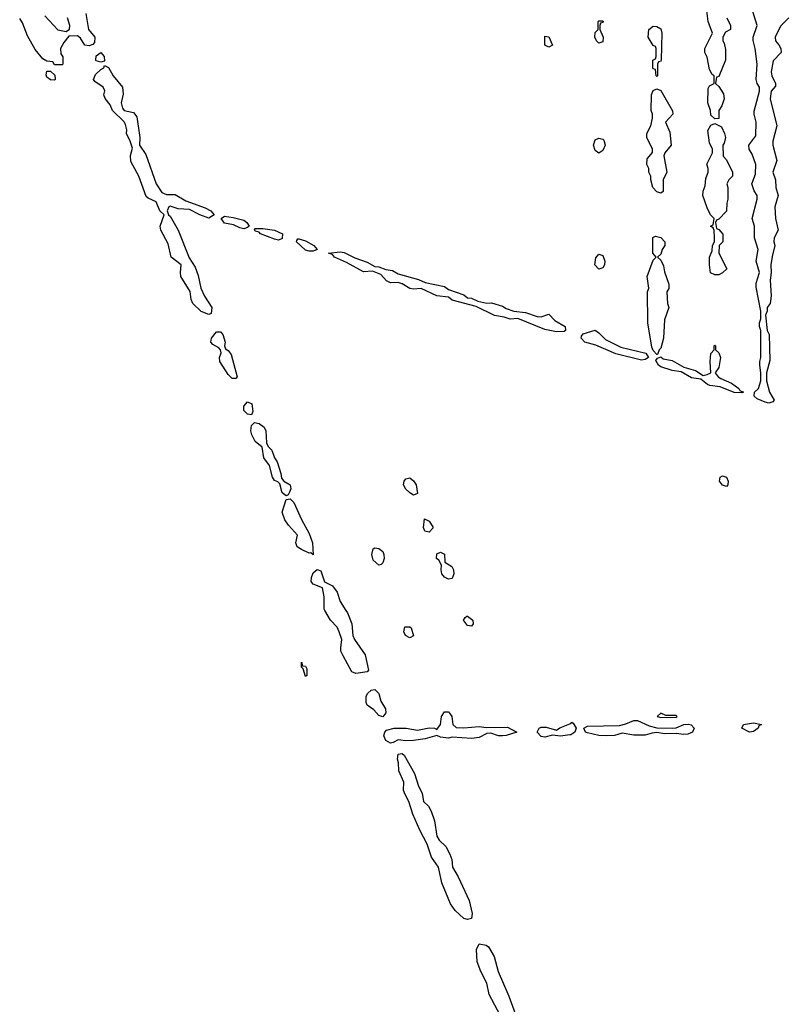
# Model space of a CAD drawing. Header units: inches. Extents: x 2769379 to 2883802, y 684208 to 828654.
# Tile 231 of 256: x 2827150 to 2831100, y 767960 to 773060. Entities that reach past the tile are written whole.
import ezdxf

# ---------------------------------------------------------------- set-up
doc = ezdxf.new("R2010")
doc.units = ezdxf.units.IN
doc.header["$MEASUREMENT"] = 0
for name, color, linetype in [('C8726', 7, 'Continuous'), ('C8727', 7, 'Continuous'), ('C8736', 7, 'Continuous'), ('C8737', 7, 'Continuous')]:
    doc.layers.add(name, color=color, linetype=linetype)

msp = doc.modelspace()

# ---------------------------------------------------------------- linework, layer by layer
at = {"layer": 'C8726', "color": 2, "elevation": 2}
for points in [[(2828838.7, 770000), (2828846.9, 769986.9), (2828870.8, 769930), (2828876, 769870), (2828884, 769850), (2828938.8, 769770), (2828956, 769690), (2828950, 769682), (2828890, 769673.3), (2828870, 769682), (2828824.5, 769764.5), (2828814, 769790), (2828812.8, 769807.2), (2828818.4, 769850), (2828805.4, 769890), (2828793.6, 769913.6), (2828760.4, 769950), (2828731.1, 770000)], [(2830000, 769355.4), (2829950, 769348.3), (2829910, 769354), (2829870, 769343.8), (2829850, 769346.6), (2829829.8, 769370), (2829841.1, 769390), (2829850, 769395.6), (2829876.3, 769396.3), (2829930, 769379.5), (2829948.1, 769391.9), (2830000, 769412.8)], [(2829654.2, 767874.2), (2829581.4, 768010), (2829568.8, 768070), (2829538.4, 768130), (2829519.8, 768179.8), (2829516.6, 768243.4), (2829530, 768274), (2829566, 768266), (2829577.6, 768257.6), (2829607, 768207), (2829628.8, 768130), (2829682.4, 768002.4), (2829747, 767827)]]:
    msp.add_lwpolyline(points, dxfattribs=at)
for points in [[(2829490, 769918), (2829470, 769922), (2829448.7, 769950), (2829456.4, 769963.6), (2829466, 769970), (2829470, 769971.3), (2829496, 769950), (2829498, 769930)], [(2829170, 769859), (2829148.7, 769870), (2829139, 769890), (2829145.2, 769914.8), (2829170, 769916), (2829178, 769910), (2829190, 769868)], [(2828630, 769658), (2828618, 769698), (2828610, 769706), (2828610, 769732), (2828614, 769714), (2828630, 769712), (2828636.9, 769696.9), (2828636.9, 769663.1)], [(2829030, 769449.4), (2829010, 769456), (2828984.7, 769484.7), (2828950, 769509.6), (2828943.6, 769523.6), (2828944.9, 769555.1), (2828952, 769570), (2828970, 769588), (2828990, 769591.3), (2829010.5, 769570.5), (2829020.7, 769530), (2829044, 769490), (2829046.8, 769470)], [(2829450, 769392), (2829530, 769398.4), (2829565.7, 769394.3), (2829675.6, 769395.6), (2829724.7, 769370), (2829670, 769352), (2829650.2, 769349.8), (2829630, 769349.8), (2829590, 769364.4), (2829570, 769363.1), (2829530, 769342.2), (2829490, 769336.5), (2829390, 769343.5), (2829370, 769338.7), (2829330, 769344.4), (2829310, 769353.2), (2829250, 769335.8), (2829190, 769327.2), (2829150, 769324.5), (2829110.4, 769329.6), (2829084.7, 769315.3), (2829070, 769313), (2829046.4, 769326.3), (2829036.4, 769350), (2829041.7, 769370), (2829050, 769379.5), (2829089.8, 769390.2), (2829151, 769391), (2829210, 769379.6), (2829270, 769392.9), (2829298, 769390), (2829310, 769384), (2829329.7, 769410), (2829334.3, 769450), (2829350, 769475.5), (2829370, 769475.5), (2829381.8, 769461.8), (2829388.7, 769450), (2829393.4, 769410), (2829410, 769394.6)], [(2829470, 768399.5), (2829450, 768405.1), (2829405.5, 768445.5), (2829381.1, 768481.1), (2829335.5, 768590), (2829319.8, 768670), (2829282.7, 768722.7), (2829261, 768790), (2829221.7, 768861.7), (2829185.3, 768945.3), (2829165.1, 769010), (2829144, 769050), (2829138.5, 769070), (2829139.8, 769110), (2829112.8, 769170), (2829111.6, 769210), (2829106, 769230), (2829110, 769256), (2829130, 769258.4), (2829140.5, 769250), (2829194.9, 769154.9), (2829215.5, 769090), (2829233.8, 769053.8), (2829242, 769010), (2829266.9, 768986.9), (2829280.9, 768960.9), (2829298, 768910), (2829310, 768831.3), (2829323, 768810), (2829357.4, 768777.4), (2829378.3, 768738.3), (2829387.2, 768710), (2829390.7, 768670), (2829421.1, 768621.1), (2829478.3, 768498.3), (2829493.4, 768430), (2829490, 768404)]]:
    msp.add_lwpolyline(points, close=True, dxfattribs=at)
at = {"layer": 'C8727', "color": 2, "elevation": 2}
for points in [[(2827492.3, 773092.3), (2827506, 773010), (2827539.1, 772970), (2827537.3, 772942.7), (2827528.4, 772931.6), (2827510, 772924.2), (2827487.2, 772927.2), (2827464.5, 772964.5), (2827450, 772977.2), (2827404.7, 772975.3), (2827378, 772942), (2827362, 772910), (2827363.6, 772883.6), (2827372.7, 772867.3), (2827374, 772830), (2827370, 772826), (2827330, 772826), (2827322, 772842), (2827290, 772846), (2827270, 772858), (2827230, 772905.2), (2827190, 772977.2), (2827164, 773044), (2827150, 773066)], [(2827279.8, 773079.8), (2827347.3, 773007.3), (2827390, 772998), (2827408.7, 773011.3), (2827409, 773030), (2827396.9, 773070)], [(2828731.1, 770000), (2828727, 770007), (2828727.6, 770070), (2828717.4, 770117.4), (2828670, 770136.2), (2828659.7, 770150), (2828661.1, 770170), (2828670, 770194.8), (2828690, 770212), (2828710, 770204.7), (2828727.9, 770147.9), (2828770, 770126.8), (2828794.4, 770094.4), (2828810, 770046), (2828838.7, 770000)]]:
    msp.add_lwpolyline(points, dxfattribs=at)
for points in [[(2829890, 772918), (2829870, 772928.7), (2829870, 772974), (2829891.1, 772971.1), (2829910, 772928)], [(2827570, 772839.3), (2827546.9, 772846.9), (2827543.7, 772850), (2827546.9, 772873.1), (2827570.4, 772890.4), (2827586.8, 772870), (2827590, 772846)], [(2827910, 772154.9), (2827955.1, 772155.1), (2828010, 772122), (2828110, 772086), (2828139.1, 772070), (2828158, 772050), (2828130, 772032), (2828082.7, 772050), (2828030, 772077.2), (2827970, 772080.5), (2827930, 772094), (2827922.8, 772090), (2827914, 772070), (2827921, 772050), (2827930, 772042.8), (2827970.4, 771970), (2828027, 771827), (2828058.3, 771778.3), (2828075.1, 771735.1), (2828088, 771670), (2828107.8, 771627.8), (2828144.9, 771570), (2828142, 771538), (2828130, 771532.3), (2828089.2, 771549.2), (2828046.9, 771590), (2828038.5, 771610), (2828032.7, 771652.7), (2827984.8, 771730), (2827982, 771750), (2827985.6, 771790), (2827934.3, 771830), (2827919.1, 771899.1), (2827880.4, 771970), (2827877.3, 771990), (2827899, 772050), (2827875.1, 772070), (2827857.4, 772117.4), (2827815.4, 772135.4), (2827804.8, 772144.8), (2827766.6, 772250), (2827725.1, 772325.1), (2827723.5, 772356.5), (2827734, 772394), (2827722.9, 772430), (2827703.6, 772470), (2827705.1, 772490), (2827697.4, 772517.4), (2827690.8, 772530.8), (2827630, 772589.2), (2827619.4, 772619.4), (2827592.4, 772652.4), (2827586, 772670), (2827591, 772691), (2827582, 772710), (2827539.4, 772739.4), (2827531.5, 772750), (2827543.3, 772776.7), (2827570, 772802.4), (2827585.2, 772810), (2827590, 772822), (2827610, 772812), (2827633.4, 772770), (2827683, 772710), (2827686, 772674), (2827676.3, 772630), (2827681.7, 772601.7), (2827691.3, 772590), (2827739.3, 772579.3), (2827756.4, 772556.4), (2827772.7, 772450), (2827770.8, 772410), (2827802.6, 772362.6), (2827857.4, 772210), (2827885.3, 772165.3)], [(2827330, 772746), (2827310, 772748), (2827290, 772762), (2827286.3, 772773.7), (2827290, 772794), (2827310, 772794), (2827332.7, 772772.7), (2827334, 772750)], [(2828310, 771977), (2828290, 771981.6), (2828257.6, 771997.6), (2828210, 772006), (2828193.2, 772030), (2828210, 772042), (2828256, 772036), (2828310, 772022), (2828326.8, 772010), (2828338, 771990), (2828330, 771984)], [(2828490, 771918.7), (2828470, 771922.6), (2828397.2, 771950), (2828390, 771959), (2828370, 771965.2), (2828365.6, 771974.4), (2828370, 771978), (2828410, 771978.4), (2828470.2, 771970.2), (2828510.3, 771950.3), (2828510, 771927)], [(2828650, 771860.5), (2828630, 771866.6), (2828583.7, 771910), (2828584.5, 771915.5), (2828590, 771924.7), (2828595.3, 771924.7), (2828630, 771913.7), (2828674, 771890), (2828690, 771869.2), (2828670, 771860.9)], [(2829570, 771592.4), (2829593.2, 771593.2), (2829650, 771576.4), (2829670, 771563.8), (2829710, 771550.3), (2829770, 771544.2), (2829830, 771523.1), (2829850, 771520.5), (2829890, 771534), (2829921.4, 771501.4), (2829975.5, 771470), (2829976.3, 771450), (2829970, 771445.6), (2829930, 771442.6), (2829870, 771455.1), (2829730, 771512.3), (2829690, 771508.2), (2829659.5, 771519.5), (2829608.6, 771528.6), (2829514.8, 771574.8), (2829390, 771608), (2829370, 771622), (2829309.8, 771629.7), (2829230, 771668), (2829190, 771663.9), (2829170, 771667.1), (2829131.3, 771691.3), (2829110, 771698.4), (2829070, 771696.2), (2829050, 771706.6), (2829019.8, 771739.7), (2828977.6, 771757.6), (2828930, 771754), (2828842.5, 771802.5), (2828781.2, 771830), (2828770, 771844), (2828748.7, 771850), (2828810, 771857.6), (2828830, 771853.4), (2828885.7, 771825.7), (2828950, 771804.9), (2828990, 771782), (2829010, 771780.5), (2829046.2, 771766.2), (2829080.3, 771760.3), (2829110, 771743), (2829214.7, 771714.7), (2829250, 771698.4), (2829350, 771678.4), (2829370, 771662), (2829450, 771634), (2829470, 771619.1), (2829490, 771617), (2829522, 771602)], [(2828250, 771202), (2828230, 771222), (2828186.9, 771290), (2828185.1, 771310), (2828193.6, 771333.6), (2828189.4, 771350), (2828180.9, 771360.9), (2828150, 771376.9), (2828139.7, 771390), (2828143.5, 771410), (2828170, 771443), (2828190, 771444), (2828202, 771430), (2828213.4, 771390), (2828210.8, 771370), (2828215.3, 771355.3), (2828230, 771346), (2828245.5, 771325.5), (2828276, 771210), (2828270, 771202)], [(2828350, 771014), (2828330, 771016.9), (2828310, 771035.3), (2828310, 771058.8), (2828330, 771080.5), (2828352.4, 771070), (2828357.1, 771030)], [(2828530, 770593.2), (2828509.6, 770610), (2828496.5, 770656.5), (2828486.8, 770666.8), (2828470, 770673.2), (2828459.5, 770690), (2828444.2, 770750), (2828414.7, 770790), (2828405.3, 770845.3), (2828370, 770875.8), (2828352, 770910), (2828347, 770930), (2828350, 770958), (2828366, 770974), (2828390, 770968.2), (2828415.5, 770950), (2828424.9, 770930), (2828427.7, 770867.7), (2828436, 770850), (2828456.3, 770830), (2828470, 770791.3), (2828482.8, 770770), (2828502.8, 770710), (2828506, 770686), (2828518, 770670), (2828550.7, 770650), (2828553.4, 770630), (2828547.9, 770612.1), (2828541, 770599)], [(2829190, 770598), (2829170, 770608.7), (2829150, 770628.7), (2829138, 770650), (2829141.2, 770670), (2829150, 770681), (2829170, 770686.8), (2829190, 770671.3), (2829204, 770650), (2829210, 770606)], [(2828670, 770288), (2828658, 770298), (2828650, 770297.2), (2828610, 770315.1), (2828587.6, 770330), (2828579.7, 770350), (2828589.6, 770390), (2828541.4, 770441.4), (2828522.7, 770470), (2828508.7, 770508.7), (2828530, 770574), (2828550, 770578), (2828570, 770558.8), (2828610, 770471), (2828650, 770398), (2828666, 770350)], [(2829270, 770406), (2829248.7, 770410), (2829242, 770430), (2829246, 770474), (2829270, 770462), (2829290, 770434), (2829290, 770426)], [(2829010, 770235.3), (2828980.7, 770260.7), (2828973.2, 770290), (2828980.2, 770319.8), (2828990, 770324.7), (2829010, 770321), (2829030, 770304.7), (2829036.3, 770290), (2829037.3, 770270), (2829030, 770246), (2829022, 770238)], [(2829370, 770162), (2829350, 770173.2), (2829336, 770190), (2829332.7, 770210), (2829335.3, 770235.3), (2829320.4, 770260.4), (2829308.7, 770270), (2829310, 770294), (2829330, 770302), (2829350, 770292), (2829352, 770250), (2829387.5, 770227.5), (2829397.3, 770210), (2829399.1, 770190), (2829390, 770166)]]:
    msp.add_lwpolyline(points, close=True, dxfattribs=at)
at = {"layer": 'C8736', "color": 2}
for points, elevation in [([(2830470, 769468), (2830452, 769450), (2830470, 769445.5), (2830550, 769447.7), (2830555.3, 769450), (2830550, 769455.3), (2830496.4, 769456.4)], 6), ([(2830530, 769390.2), (2830550, 769392.8), (2830590, 769409.1), (2830611.3, 769411.3), (2830627.2, 769407.2), (2830643, 769390), (2830634.9, 769370), (2830610, 769359.3), (2830590, 769357.1), (2830550, 769362.6), (2830490, 769361), (2830450, 769367.1), (2830424.9, 769364.9), (2830390, 769354), (2830330, 769353.3), (2830270, 769364.4), (2830230, 769352.7), (2830190, 769349.8), (2830150, 769352.7), (2830090, 769365.3), (2830079.5, 769370), (2830072, 769390), (2830090, 769401.1), (2830255.6, 769404.4), (2830290, 769412.3), (2830330, 769430.7), (2830350, 769430.7), (2830410, 769402.6), (2830450, 769391.8)], 2), ([(2830930, 769369.7), (2830889.2, 769390), (2830899.3, 769410), (2830950, 769417.4), (2830991, 769410), (2830978, 769402), (2830974.8, 769390), (2830950, 769373.3)], 2)]:
    msp.add_lwpolyline(points, close=True, dxfattribs=dict(at, elevation=elevation))
at = {"layer": 'C8736', "color": 2, "elevation": 2}
msp.add_lwpolyline([(2830000, 769412.8), (2830005.1, 769414.9), (2830010, 769421), (2830016.8, 769416.8), (2830031.3, 769390), (2830024.4, 769370), (2830004, 769356), (2830000, 769355.4)], dxfattribs=at)
at = {"layer": 'C8737', "color": 2, "elevation": 2}
for points in [[(2830812, 773070), (2830832, 773030), (2830832, 773010), (2830805.4, 772994.6), (2830792, 772970), (2830792, 772950), (2830798.8, 772938.8), (2830805.4, 772905.4), (2830806, 772850), (2830770, 772766), (2830758, 772762), (2830754, 772730), (2830770, 772714), (2830795.3, 772675.3), (2830798, 772650), (2830786.4, 772613.6), (2830771.3, 772590), (2830771.6, 772548.4), (2830750, 772546), (2830730, 772566), (2830728, 772590), (2830713.2, 772630), (2830716.4, 772703.6), (2830723.1, 772716.9), (2830746, 772730), (2830746, 772770), (2830736.4, 772776.4), (2830722, 772802), (2830710, 772866), (2830698, 772890), (2830698, 772910), (2830738, 772990), (2830715.3, 773050), (2830698, 773190)], [(2831134, 773070), (2831090, 773026), (2831062, 772970), (2831064.7, 772950), (2831082, 772930), (2831092, 772910), (2831094, 772890), (2831052.7, 772847.3), (2831042, 772790), (2831044.7, 772770), (2831064.7, 772730), (2831063.6, 772716.4), (2831042, 772690), (2831036, 772650), (2831071.3, 772510), (2831051.3, 772430), (2831051, 772410), (2831071, 772330), (2831051.3, 772270), (2831064.7, 772230), (2831066, 772190), (2831078, 772150), (2831061, 772090), (2831064.7, 772030), (2831078, 771970), (2831058, 771930), (2831056, 771910), (2831061, 771890), (2831046.4, 771833.6), (2831041, 771790), (2831042, 771750), (2831036, 771710), (2831042, 771630), (2831036, 771590), (2831022, 771570), (2831022, 771550), (2831012, 771530), (2831022, 771450), (2831031, 771430), (2831034.4, 771294.4), (2831018, 771230), (2831018, 771190), (2831033, 771130), (2831057.3, 771090), (2831050, 771081.2), (2831030, 771073.6), (2831010, 771078.9), (2830970, 771096.2), (2830954.5, 771110), (2830956, 771130), (2830976, 771150), (2830989.2, 771190), (2830989, 771230), (2830982.7, 771270), (2830982.7, 771290), (2830989, 771310), (2830988.7, 771450), (2830982, 771470), (2830982, 771490), (2830988.7, 771510), (2830988.7, 771550), (2830964.7, 771675.3), (2830964.7, 771695.3), (2830982, 771750), (2830964, 771810), (2830974, 771870), (2830955.3, 771930), (2830955.3, 771990), (2830944, 772030), (2830968.7, 772130), (2830968.7, 772150), (2830953.6, 772173.6), (2830942, 772210), (2830960.4, 772259.6), (2830962, 772310), (2830943.1, 772363.1), (2830928, 772390), (2830926, 772410), (2830962, 772458), (2830964, 772530), (2830954, 772570), (2830954.6, 772585.4), (2830982, 772690), (2830982, 772710), (2830969.3, 772729.3), (2830964, 772750), (2830968.7, 772830), (2830959, 772910), (2830948.4, 772951.6), (2830948, 772970), (2830968.7, 773030), (2830938, 773130)]]:
    msp.add_lwpolyline(points, dxfattribs=at)
for points in [[(2830150, 772938), (2830138, 772950), (2830129, 772970), (2830130, 772994), (2830146, 773010), (2830146, 773050), (2830150, 773054), (2830170, 773054), (2830171.1, 773051.1), (2830170, 773046), (2830158, 773042), (2830154, 773030), (2830154, 773010), (2830171, 772970), (2830170, 772946)], [(2830450, 772766), (2830446, 772770), (2830442, 772802), (2830430, 772806), (2830428.9, 772811.1), (2830428.9, 772851.1), (2830442, 772858), (2830446, 772870), (2830446, 772910), (2830442, 772922), (2830430, 772926), (2830404, 772970), (2830408, 773010), (2830430, 773026), (2830450, 773024.7), (2830470, 773012), (2830474.8, 772990), (2830471.6, 772851.6), (2830470, 772846), (2830458, 772842), (2830454, 772830), (2830454, 772770)], [(2830470, 772162), (2830450, 772168), (2830428.7, 772190), (2830418, 772230), (2830418, 772250), (2830408, 772270), (2830408, 772290), (2830398, 772310), (2830400.4, 772339.6), (2830427.3, 772372.7), (2830428, 772390), (2830398, 772450), (2830398, 772470), (2830418, 772510), (2830428, 772550), (2830428, 772570), (2830421.2, 772590), (2830422, 772670), (2830430, 772694), (2830450, 772702), (2830470, 772694), (2830531.6, 772588.4), (2830532, 772570), (2830494, 772530), (2830516.9, 772476.9), (2830524.7, 772410), (2830492, 772370), (2830485.4, 772354.6), (2830502, 772270), (2830482, 772230), (2830482, 772170)], [(2830750, 771738), (2830728.4, 771748.4), (2830722, 771790), (2830722, 771830), (2830736.4, 771863.6), (2830738, 771890), (2830748, 771910), (2830748.7, 771930), (2830747.3, 771967.3), (2830742, 771982), (2830728, 771990), (2830742, 771998), (2830746, 772030), (2830728.4, 772048.4), (2830710, 772086), (2830688.7, 772150), (2830688.9, 772171.1), (2830700.4, 772199.6), (2830703.1, 772236.9), (2830715.3, 772270), (2830715.3, 772290), (2830708.9, 772311.1), (2830738, 772370), (2830738, 772390), (2830722.7, 772422.7), (2830714.6, 772485.4), (2830730, 772514), (2830750, 772522), (2830784.7, 772504.7), (2830801, 772470), (2830804.7, 772450), (2830798.8, 772421.2), (2830792, 772410), (2830792.7, 772352.7), (2830810, 772334), (2830842, 772270), (2830842, 772250), (2830822, 772230), (2830812, 772210), (2830818, 772190), (2830818, 772130), (2830812, 772110), (2830811.1, 772068.9), (2830770, 772026), (2830758, 772022), (2830754, 772010), (2830758, 771978), (2830770, 771974), (2830791.6, 771948.4), (2830791.3, 771910), (2830772, 771890), (2830771.3, 771850), (2830812, 771770), (2830790, 771748), (2830770, 771738)], [(2830150, 772368.7), (2830130, 772382), (2830122, 772410), (2830130, 772438), (2830150, 772446.8), (2830170, 772441), (2830175.2, 772435.2), (2830182, 772410), (2830170, 772382)], [(2830450, 771326), (2830430, 771346), (2830424.5, 771364.5), (2830402.7, 771490), (2830402, 771650), (2830408.7, 771670), (2830399, 771730), (2830430, 771814), (2830446, 771830), (2830428.7, 771850), (2830428.7, 771931.3), (2830442, 771938), (2830470, 771931.3), (2830491.3, 771910), (2830492, 771890), (2830478, 771870), (2830470, 771846), (2830454, 771830), (2830470, 771814), (2830484.7, 771784.7), (2830490, 771754), (2830512, 771690), (2830511.6, 771668.4), (2830502, 771650), (2830504.7, 771590), (2830511.3, 771570), (2830490, 771506), (2830484.9, 771410), (2830470, 771358), (2830462, 771350), (2830454, 771326)], [(2830150, 771768), (2830129.3, 771790), (2830133.6, 771826.4), (2830150, 771844.7), (2830170, 771838), (2830180.7, 771810), (2830178.8, 771790), (2830170, 771775.3)], [(2830370, 771296.3), (2830237.2, 771330), (2830134, 771374), (2830076, 771390), (2830057, 771410), (2830060.1, 771419.9), (2830067.8, 771432.2), (2830130, 771452), (2830150, 771438.8), (2830184.1, 771404.1), (2830263.1, 771363.1), (2830392.7, 771332.7), (2830406.8, 771310), (2830390, 771299.5)], [(2830890, 771126.6), (2830850, 771129.7), (2830778, 771158), (2830724.9, 771164.9), (2830712.7, 771170), (2830678.4, 771198.4), (2830630, 771204.4), (2830575.3, 771235.3), (2830530, 771242.6), (2830470, 771261.6), (2830458, 771270), (2830445.2, 771294.8), (2830454, 771306), (2830470, 771314), (2830483, 771303), (2830530, 771294.9), (2830590, 771260.5), (2830650, 771242.4), (2830690, 771217.3), (2830710, 771222), (2830729, 771231), (2830726, 771290), (2830729.1, 771330.9), (2830746, 771350), (2830746, 771370), (2830750, 771374), (2830754, 771370), (2830754, 771350), (2830770, 771334), (2830778.8, 771310), (2830770, 771258), (2830751.3, 771230), (2830766.8, 771210), (2830780.7, 771200.7), (2830836.5, 771176.5), (2830874.8, 771150), (2830879.6, 771139.6), (2830898, 771130)], [(2830810, 770642), (2830790, 770648.7), (2830774, 770670), (2830778, 770690), (2830790, 770698), (2830810, 770691), (2830818.8, 770670), (2830818, 770650)]]:
    msp.add_lwpolyline(points, close=True, dxfattribs=at)

doc.saveas('drawing.dxf')
